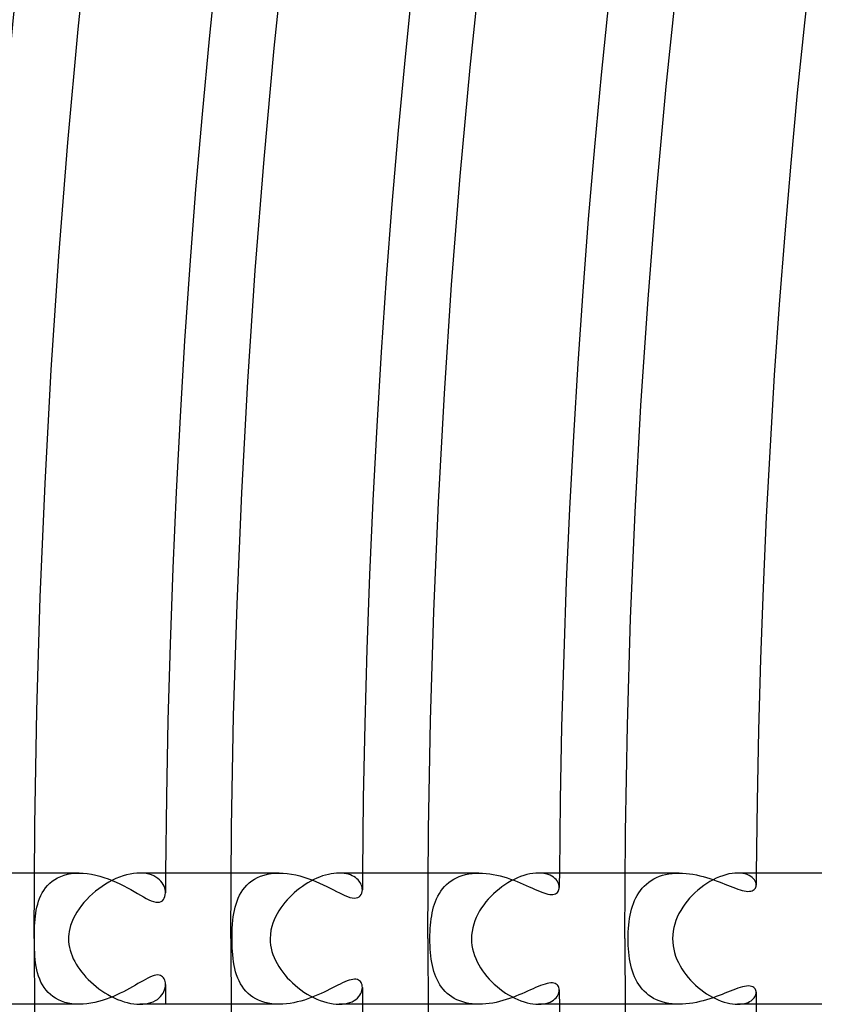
# Model space of a CAD drawing. Header units: millimetres. Extents: x -345 to 345, y -305 to 305.
# Tile 10 of 87: x -286 to -262, y -2 to 28. Entities that reach past the tile are written whole.
import ezdxf

# ---------------------------------------------------------------- set-up
doc = ezdxf.new("R2010")
doc.units = ezdxf.units.MM
doc.layers.add('HIDDEN', color=7, linetype='Continuous')
doc.layers.add('THICK', color=7, linetype='Continuous')

msp = doc.modelspace()

# ---------------------------------------------------------------- linework, layer by layer
at = {"layer": 'HIDDEN'}
for p, q in [((-284.627, 2), (-285.993, 2)), ((-285.449, 1.748), (-285.368, 1.804)), ((-285.368, 1.804), (-285.281, 1.854)), ((-285.281, 1.854), (-285.186, 1.898)), ((-285.186, 1.898), (-285.086, 1.934)), ((-285.086, 1.934), (-284.979, 1.963)), ((-284.979, 1.963), (-284.866, 1.983)), ((-284.866, 1.983), (-284.748, 1.996)), ((-284.748, 1.996), (-284.627, 2)), ((-284.627, 2), (-284.503, 1.996)), ((-284.503, 1.996), (-284.377, 1.984)), ((-284.377, 1.984), (-284.249, 1.965)), ((-284.249, 1.965), (-284.122, 1.939)), ((-284.122, 1.939), (-283.995, 1.906)), ((-283.995, 1.906), (-283.869, 1.868)), ((-283.869, 1.868), (-283.744, 1.824)), ((-283.744, 1.824), (-283.622, 1.776)), ((-282.678, 1.996), (-282.775, 2)), ((-282.587, 1.985), (-282.678, 1.996)), ((-282.501, 1.967), (-282.587, 1.985)), ((-282.423, 1.943), (-282.501, 1.967)), ((-282.351, 1.913), (-282.423, 1.943)), ((-282.286, 1.878), (-282.351, 1.913)), ((-282.229, 1.838), (-282.286, 1.878)), ((-282.177, 1.795), (-282.229, 1.838)), ((-278.535, 2), (-279.993, 2)), ((-279.364, 1.759), (-279.281, 1.814)), ((-279.281, 1.814), (-279.191, 1.862)), ((-279.191, 1.862), (-279.095, 1.903)), ((-279.095, 1.903), (-278.993, 1.938)), ((-278.993, 1.938), (-278.886, 1.965)), ((-278.886, 1.965), (-278.773, 1.984)), ((-278.773, 1.984), (-278.656, 1.996)), ((-278.656, 1.996), (-278.536, 2)), ((-278.536, 2), (-278.411, 1.996)), ((-278.411, 1.996), (-278.284, 1.985)), ((-278.284, 1.985), (-278.156, 1.966)), ((-278.156, 1.966), (-278.028, 1.941)), ((-278.028, 1.941), (-277.901, 1.91)), ((-277.901, 1.91), (-277.776, 1.873)), ((-277.776, 1.873), (-277.653, 1.833)), ((-277.653, 1.833), (-277.531, 1.788)), ((-276.624, 1.997), (-276.702, 2)), ((-276.551, 1.99), (-276.624, 1.997)), ((-276.481, 1.978), (-276.551, 1.99)), ((-276.417, 1.961), (-276.481, 1.978)), ((-276.357, 1.941), (-276.417, 1.961)), ((-276.302, 1.917), (-276.357, 1.941)), ((-276.251, 1.89), (-276.302, 1.917)), ((-276.205, 1.86), (-276.251, 1.89)), ((-276.164, 1.827), (-276.205, 1.86)), ((-276.127, 1.792), (-276.164, 1.827)), ((-272.442, 2), (-273.993, 2)), ((-273.289, 1.761), (-273.212, 1.811)), ((-273.212, 1.811), (-273.129, 1.855)), ((-273.129, 1.855), (-273.042, 1.893)), ((-273.042, 1.893), (-272.951, 1.926)), ((-272.951, 1.926), (-272.856, 1.952)), ((-272.856, 1.952), (-272.756, 1.973)), ((-272.756, 1.973), (-272.654, 1.988)), ((-272.654, 1.988), (-272.549, 1.997)), ((-272.549, 1.997), (-272.442, 2)), ((-272.442, 2), (-272.334, 1.997)), ((-272.334, 1.997), (-272.225, 1.989)), ((-272.225, 1.989), (-272.116, 1.976)), ((-272.116, 1.976), (-272.008, 1.958)), ((-272.008, 1.958), (-271.9, 1.936)), ((-271.9, 1.936), (-271.793, 1.91)), ((-271.793, 1.91), (-271.687, 1.881)), ((-271.687, 1.881), (-271.583, 1.849)), ((-271.583, 1.849), (-271.48, 1.814)), ((-271.48, 1.814), (-271.38, 1.778)), ((-270.548, 1.997), (-270.63, 2)), ((-270.471, 1.988), (-270.548, 1.997)), ((-270.4, 1.974), (-270.471, 1.988)), ((-270.334, 1.955), (-270.4, 1.974)), ((-270.274, 1.931), (-270.334, 1.955)), ((-270.22, 1.903), (-270.274, 1.931)), ((-270.172, 1.872), (-270.22, 1.903)), ((-270.129, 1.838), (-270.172, 1.872)), ((-270.093, 1.801), (-270.129, 1.838)), ((-270.062, 1.763), (-270.093, 1.801)), ((-266.346, 2), (-267.993, 2)), ((-267.195, 1.774), (-267.116, 1.821)), ((-267.116, 1.821), (-267.031, 1.863)), ((-267.031, 1.863), (-266.943, 1.9)), ((-266.943, 1.9), (-266.851, 1.931)), ((-266.851, 1.931), (-266.755, 1.956)), ((-266.755, 1.956), (-266.655, 1.976)), ((-266.655, 1.976), (-266.554, 1.989)), ((-266.554, 1.989), (-266.45, 1.997)), ((-266.45, 1.997), (-266.345, 2)), ((-266.345, 2), (-266.239, 1.997)), ((-266.239, 1.997), (-266.132, 1.99)), ((-266.132, 1.99), (-266.026, 1.978)), ((-266.026, 1.978), (-265.921, 1.962)), ((-265.921, 1.962), (-265.816, 1.942)), ((-265.816, 1.942), (-265.712, 1.918)), ((-265.712, 1.918), (-265.61, 1.892)), ((-265.61, 1.892), (-265.509, 1.864)), ((-265.509, 1.864), (-265.41, 1.833)), ((-265.41, 1.833), (-265.314, 1.8)), ((-265.314, 1.8), (-265.219, 1.767)), ((-264.477, 1.997), (-264.56, 2)), ((-264.4, 1.987), (-264.477, 1.997)), ((-264.329, 1.971), (-264.4, 1.987)), ((-264.266, 1.951), (-264.329, 1.971)), ((-264.208, 1.925), (-264.266, 1.951)), ((-264.157, 1.896), (-264.208, 1.925)), ((-264.114, 1.863), (-264.157, 1.896)), ((-264.077, 1.827), (-264.114, 1.863)), ((-264.047, 1.789), (-264.077, 1.827)), ((-285.705, 1.472), (-285.65, 1.548)), ((-285.65, 1.548), (-285.59, 1.619)), ((-285.59, 1.619), (-285.522, 1.686)), ((-285.522, 1.686), (-285.449, 1.748)), ((-283.622, 1.776), (-283.501, 1.724)), ((-283.501, 1.724), (-283.383, 1.669)), ((-283.383, 1.669), (-283.269, 1.612)), ((-283.269, 1.612), (-283.157, 1.553)), ((-283.157, 1.553), (-283.049, 1.494)), ((-282.133, 1.749), (-282.177, 1.795)), ((-282.095, 1.7), (-282.133, 1.749)), ((-282.064, 1.65), (-282.095, 1.7)), ((-282.039, 1.598), (-282.064, 1.65)), ((-282.02, 1.547), (-282.039, 1.598)), ((-282.007, 1.495), (-282.02, 1.547)), ((-279.635, 1.487), (-279.577, 1.563)), ((-279.577, 1.563), (-279.512, 1.633)), ((-279.512, 1.633), (-279.441, 1.699)), ((-279.441, 1.699), (-279.364, 1.759)), ((-277.531, 1.788), (-277.412, 1.74)), ((-277.412, 1.74), (-277.297, 1.69)), ((-277.297, 1.69), (-277.187, 1.639)), ((-277.187, 1.639), (-277.08, 1.587)), ((-277.08, 1.587), (-276.978, 1.536)), ((-276.978, 1.536), (-276.88, 1.487)), ((-276.096, 1.756), (-276.127, 1.792)), ((-276.069, 1.718), (-276.096, 1.756)), ((-276.046, 1.68), (-276.069, 1.718)), ((-276.028, 1.64), (-276.046, 1.68)), ((-276.013, 1.601), (-276.028, 1.64)), ((-276.004, 1.562), (-276.013, 1.601)), ((-275.998, 1.523), (-276.004, 1.562)), ((-275.996, 1.485), (-275.998, 1.523)), ((-273.601, 1.449), (-273.549, 1.52)), ((-273.549, 1.52), (-273.491, 1.586)), ((-273.491, 1.586), (-273.429, 1.649)), ((-273.429, 1.649), (-273.361, 1.708)), ((-273.361, 1.708), (-273.289, 1.761)), ((-271.38, 1.778), (-271.282, 1.739)), ((-271.282, 1.739), (-271.186, 1.7)), ((-271.186, 1.7), (-271.093, 1.661)), ((-271.093, 1.661), (-271.003, 1.621)), ((-271.003, 1.621), (-270.916, 1.582)), ((-270.916, 1.582), (-270.833, 1.545)), ((-270.833, 1.545), (-270.752, 1.509)), ((-270.752, 1.509), (-270.675, 1.475)), ((-270.038, 1.723), (-270.062, 1.763)), ((-270.019, 1.683), (-270.038, 1.723)), ((-270.006, 1.643), (-270.019, 1.683)), ((-269.998, 1.603), (-270.006, 1.643)), ((-270.005, 1.497), (-269.998, 1.53)), ((-269.995, 1.564), (-269.998, 1.603)), ((-269.998, 1.53), (-269.995, 1.564)), ((-267.523, 1.469), (-267.467, 1.538)), ((-267.467, 1.538), (-267.406, 1.604)), ((-267.406, 1.604), (-267.341, 1.665)), ((-267.341, 1.665), (-267.27, 1.722)), ((-267.27, 1.722), (-267.195, 1.774)), ((-265.219, 1.767), (-265.127, 1.733)), ((-265.127, 1.733), (-265.038, 1.698)), ((-265.038, 1.698), (-264.951, 1.664)), ((-264.951, 1.664), (-264.866, 1.63)), ((-264.866, 1.63), (-264.784, 1.598)), ((-264.784, 1.598), (-264.705, 1.567)), ((-264.705, 1.567), (-264.629, 1.538)), ((-264.629, 1.538), (-264.556, 1.512)), ((-264.556, 1.512), (-264.486, 1.489)), ((-264.058, 1.494), (-264.035, 1.517)), ((-264.024, 1.751), (-264.047, 1.789)), ((-264.035, 1.517), (-264.018, 1.543)), ((-264.008, 1.711), (-264.024, 1.751)), ((-264.018, 1.543), (-264.005, 1.572)), ((-263.998, 1.672), (-264.008, 1.711)), ((-264.005, 1.572), (-263.998, 1.602)), ((-263.995, 1.634), (-263.998, 1.672)), ((-263.998, 1.602), (-263.995, 1.634)), ((-285.863, 1.139), (-285.832, 1.226)), ((-285.832, 1.226), (-285.795, 1.311)), ((-285.795, 1.311), (-285.753, 1.393)), ((-285.753, 1.393), (-285.705, 1.472)), ((-283.049, 1.494), (-282.946, 1.435)), ((-282.946, 1.435), (-282.848, 1.378)), ((-282.848, 1.378), (-282.754, 1.324)), ((-282.754, 1.324), (-282.666, 1.273)), ((-282.666, 1.273), (-282.583, 1.228)), ((-282.583, 1.228), (-282.504, 1.188)), ((-282.057, 1.191), (-282.031, 1.234)), ((-282.031, 1.234), (-282.012, 1.282)), ((-282.012, 1.282), (-282.001, 1.337)), ((-281.999, 1.444), (-282.007, 1.495)), ((-282.001, 1.337), (-281.997, 1.395)), ((-281.997, 1.395), (-281.999, 1.444)), ((-279.814, 1.147), (-279.777, 1.237)), ((-279.777, 1.237), (-279.735, 1.324)), ((-279.735, 1.324), (-279.688, 1.408)), ((-279.688, 1.408), (-279.635, 1.487)), ((-276.88, 1.487), (-276.787, 1.439)), ((-276.787, 1.439), (-276.697, 1.394)), ((-276.697, 1.394), (-276.61, 1.352)), ((-276.61, 1.352), (-276.527, 1.315)), ((-276.527, 1.315), (-276.448, 1.283)), ((-276.448, 1.283), (-276.373, 1.259)), ((-276.373, 1.259), (-276.304, 1.243)), ((-276.304, 1.243), (-276.241, 1.236)), ((-276.241, 1.236), (-276.184, 1.239)), ((-276.184, 1.239), (-276.135, 1.252)), ((-276.135, 1.252), (-276.093, 1.274)), ((-276.093, 1.274), (-276.059, 1.305)), ((-276.059, 1.305), (-276.032, 1.342)), ((-276.032, 1.342), (-276.012, 1.385)), ((-276.012, 1.385), (-276, 1.433)), ((-276, 1.433), (-275.996, 1.485)), ((-273.766, 1.136), (-273.732, 1.218)), ((-273.732, 1.218), (-273.693, 1.298)), ((-273.693, 1.298), (-273.65, 1.375)), ((-273.65, 1.375), (-273.601, 1.449)), ((-270.675, 1.475), (-270.602, 1.444)), ((-270.602, 1.444), (-270.532, 1.417)), ((-270.532, 1.417), (-270.465, 1.393)), ((-270.465, 1.393), (-270.402, 1.374)), ((-270.402, 1.374), (-270.343, 1.359)), ((-270.343, 1.359), (-270.287, 1.35)), ((-270.287, 1.35), (-270.236, 1.346)), ((-270.236, 1.346), (-270.189, 1.348)), ((-270.189, 1.348), (-270.147, 1.356)), ((-270.147, 1.356), (-270.111, 1.37)), ((-270.111, 1.37), (-270.079, 1.388)), ((-270.079, 1.388), (-270.053, 1.411)), ((-270.053, 1.411), (-270.032, 1.437)), ((-270.032, 1.437), (-270.016, 1.466)), ((-270.016, 1.466), (-270.005, 1.497)), ((-267.703, 1.158), (-267.664, 1.24)), ((-267.664, 1.24), (-267.622, 1.319)), ((-267.622, 1.319), (-267.575, 1.396)), ((-267.575, 1.396), (-267.523, 1.469)), ((-264.486, 1.489), (-264.421, 1.471)), ((-264.421, 1.471), (-264.359, 1.456)), ((-264.359, 1.456), (-264.302, 1.447)), ((-264.302, 1.447), (-264.249, 1.442)), ((-264.249, 1.442), (-264.2, 1.443)), ((-264.2, 1.443), (-264.157, 1.449)), ((-264.157, 1.449), (-264.119, 1.459)), ((-264.119, 1.459), (-264.086, 1.475)), ((-264.086, 1.475), (-264.058, 1.494)), ((-285.932, 0.869), (-285.913, 0.961)), ((-285.913, 0.961), (-285.89, 1.051)), ((-285.89, 1.051), (-285.863, 1.139)), ((-282.504, 1.188), (-282.43, 1.155)), ((-282.43, 1.155), (-282.359, 1.129)), ((-282.359, 1.129), (-282.292, 1.112)), ((-282.292, 1.112), (-282.232, 1.107)), ((-282.232, 1.107), (-282.177, 1.112)), ((-282.177, 1.112), (-282.129, 1.129)), ((-282.129, 1.129), (-282.089, 1.156)), ((-282.089, 1.156), (-282.057, 1.191)), ((-279.895, 0.861), (-279.872, 0.958)), ((-279.872, 0.958), (-279.845, 1.054)), ((-279.845, 1.054), (-279.814, 1.147)), ((-273.847, 0.877), (-273.824, 0.965)), ((-273.824, 0.965), (-273.797, 1.052)), ((-273.797, 1.052), (-273.766, 1.136)), ((-267.793, 0.896), (-267.767, 0.986)), ((-267.767, 0.986), (-267.737, 1.073)), ((-267.737, 1.073), (-267.703, 1.158)), ((-285.969, 0.584), (-285.959, 0.681)), ((-285.959, 0.681), (-285.947, 0.776)), ((-285.947, 0.776), (-285.932, 0.869)), ((-279.941, 0.559), (-279.929, 0.661)), ((-279.929, 0.661), (-279.914, 0.762)), ((-279.914, 0.762), (-279.895, 0.861)), ((-273.911, 0.505), (-273.899, 0.602)), ((-273.899, 0.602), (-273.884, 0.696)), ((-273.884, 0.696), (-273.867, 0.787)), ((-273.867, 0.787), (-273.847, 0.877)), ((-267.868, 0.517), (-267.853, 0.616)), ((-267.853, 0.616), (-267.837, 0.712)), ((-267.837, 0.712), (-267.817, 0.805)), ((-267.817, 0.805), (-267.793, 0.896)), ((-285.986, 0.298), (-285.982, 0.389)), ((-285.982, 0.389), (-285.977, 0.487)), ((-285.977, 0.487), (-285.969, 0.584)), ((-279.966, 0.164), (-279.96, 0.312)), ((-279.96, 0.312), (-279.952, 0.444)), ((-279.952, 0.444), (-279.941, 0.559)), ((-273.933, 0.204), (-273.928, 0.306)), ((-273.928, 0.306), (-273.92, 0.407)), ((-273.92, 0.407), (-273.911, 0.505)), ((-267.894, 0.209), (-267.888, 0.314)), ((-267.888, 0.314), (-267.879, 0.417)), ((-267.879, 0.417), (-267.868, 0.517)), ((-285.99, 0.065), (-285.989, 0.136)), ((-285.99, 0), (-285.99, 0.065)), ((-285.989, 0.136), (-285.988, 0.214)), ((-285.988, 0.214), (-285.986, 0.298)), ((-279.968, 0), (-279.966, 0.164)), ((-273.937, 0), (-273.936, 0.102)), ((-273.936, -0.106), (-273.937, 0)), ((-273.936, 0.102), (-273.933, 0.204)), ((-267.899, 0), (-267.898, 0.105)), ((-267.898, -0.104), (-267.899, 0)), ((-267.898, 0.105), (-267.894, 0.209)), ((-285.99, -0.069), (-285.99, 0)), ((-285.989, -0.146), (-285.99, -0.069)), ((-285.988, -0.231), (-285.989, -0.146)), ((-285.985, -0.323), (-285.988, -0.231)), ((-279.967, -0.088), (-279.968, 0)), ((-279.966, -0.181), (-279.967, -0.088)), ((-279.962, -0.281), (-279.966, -0.181)), ((-279.956, -0.386), (-279.962, -0.281)), ((-273.932, -0.212), (-273.936, -0.106)), ((-273.927, -0.317), (-273.932, -0.212)), ((-267.894, -0.208), (-267.898, -0.104)), ((-267.888, -0.312), (-267.894, -0.208)), ((-285.98, -0.423), (-285.985, -0.323)), ((-285.974, -0.53), (-285.98, -0.423)), ((-285.964, -0.636), (-285.974, -0.53)), ((-279.948, -0.496), (-279.956, -0.386)), ((-279.936, -0.604), (-279.948, -0.496)), ((-273.919, -0.422), (-273.927, -0.317)), ((-273.909, -0.524), (-273.919, -0.422)), ((-273.896, -0.624), (-273.909, -0.524)), ((-267.879, -0.416), (-267.888, -0.312)), ((-267.868, -0.517), (-267.879, -0.416)), ((-267.853, -0.617), (-267.868, -0.517)), ((-285.952, -0.741), (-285.964, -0.636)), ((-285.936, -0.844), (-285.952, -0.741)), ((-285.916, -0.945), (-285.936, -0.844)), ((-279.922, -0.71), (-279.936, -0.604)), ((-279.904, -0.813), (-279.922, -0.71)), ((-279.883, -0.914), (-279.904, -0.813)), ((-273.88, -0.722), (-273.896, -0.624)), ((-273.861, -0.816), (-273.88, -0.722)), ((-273.839, -0.908), (-273.861, -0.816)), ((-267.836, -0.714), (-267.853, -0.617)), ((-267.816, -0.809), (-267.836, -0.714)), ((-267.792, -0.901), (-267.816, -0.809)), ((-285.892, -1.044), (-285.916, -0.945)), ((-285.863, -1.141), (-285.892, -1.044)), ((-285.828, -1.234), (-285.863, -1.141)), ((-282.468, -1.171), (-282.535, -1.203)), ((-282.404, -1.144), (-282.468, -1.171)), ((-282.344, -1.124), (-282.404, -1.144)), ((-282.288, -1.112), (-282.344, -1.124)), ((-282.236, -1.107), (-282.288, -1.112)), ((-282.19, -1.11), (-282.236, -1.107)), ((-282.149, -1.121), (-282.19, -1.11)), ((-282.112, -1.139), (-282.149, -1.121)), ((-282.082, -1.163), (-282.112, -1.139)), ((-282.056, -1.192), (-282.082, -1.163)), ((-282.035, -1.225), (-282.056, -1.192)), ((-279.857, -1.012), (-279.883, -0.914)), ((-279.828, -1.107), (-279.857, -1.012)), ((-279.793, -1.199), (-279.828, -1.107)), ((-279.754, -1.287), (-279.793, -1.199)), ((-273.814, -0.998), (-273.839, -0.908)), ((-273.786, -1.084), (-273.814, -0.998)), ((-273.753, -1.168), (-273.786, -1.084)), ((-273.717, -1.249), (-273.753, -1.168)), ((-267.765, -0.991), (-267.792, -0.901)), ((-267.735, -1.078), (-267.765, -0.991)), ((-267.7, -1.162), (-267.735, -1.078)), ((-267.662, -1.244), (-267.7, -1.162)), ((-285.789, -1.324), (-285.828, -1.234)), ((-285.743, -1.409), (-285.789, -1.324)), ((-285.692, -1.49), (-285.743, -1.409)), ((-285.635, -1.567), (-285.692, -1.49)), ((-282.999, -1.465), (-283.087, -1.515)), ((-282.914, -1.417), (-282.999, -1.465)), ((-282.833, -1.37), (-282.914, -1.417)), ((-282.754, -1.324), (-282.833, -1.37)), ((-282.678, -1.28), (-282.754, -1.324)), ((-282.605, -1.24), (-282.678, -1.28)), ((-282.535, -1.203), (-282.605, -1.24)), ((-282.019, -1.263), (-282.035, -1.225)), ((-282.007, -1.304), (-282.019, -1.263)), ((-282.008, -1.501), (-281.999, -1.447)), ((-281.999, -1.348), (-282.007, -1.304)), ((-281.997, -1.395), (-281.999, -1.348)), ((-281.999, -1.447), (-281.997, -1.395)), ((-279.709, -1.372), (-279.754, -1.287)), ((-279.66, -1.452), (-279.709, -1.372)), ((-279.605, -1.528), (-279.66, -1.452)), ((-276.826, -1.459), (-276.906, -1.5)), ((-276.748, -1.42), (-276.826, -1.459)), ((-276.673, -1.382), (-276.748, -1.42)), ((-276.6, -1.348), (-276.673, -1.382)), ((-276.531, -1.316), (-276.6, -1.348)), ((-276.464, -1.289), (-276.531, -1.316)), ((-276.401, -1.267), (-276.464, -1.289)), ((-276.342, -1.25), (-276.401, -1.267)), ((-276.287, -1.24), (-276.342, -1.25)), ((-276.236, -1.236), (-276.287, -1.24)), ((-276.19, -1.238), (-276.236, -1.236)), ((-276.149, -1.247), (-276.19, -1.238)), ((-276.113, -1.262), (-276.149, -1.247)), ((-276.082, -1.283), (-276.113, -1.262)), ((-276.056, -1.308), (-276.082, -1.283)), ((-276.034, -1.337), (-276.056, -1.308)), ((-276.018, -1.37), (-276.034, -1.337)), ((-276.006, -1.406), (-276.018, -1.37)), ((-275.999, -1.445), (-276.006, -1.406)), ((-275.996, -1.485), (-275.999, -1.445)), ((-275.999, -1.531), (-275.996, -1.485)), ((-273.677, -1.327), (-273.717, -1.249)), ((-273.632, -1.402), (-273.677, -1.327)), ((-273.584, -1.474), (-273.632, -1.402)), ((-273.53, -1.542), (-273.584, -1.474)), ((-270.715, -1.492), (-270.794, -1.527)), ((-270.639, -1.459), (-270.715, -1.492)), ((-270.566, -1.43), (-270.639, -1.459)), ((-270.496, -1.404), (-270.566, -1.43)), ((-270.43, -1.382), (-270.496, -1.404)), ((-270.368, -1.365), (-270.43, -1.382)), ((-270.309, -1.353), (-270.368, -1.365)), ((-270.255, -1.347), (-270.309, -1.353)), ((-270.206, -1.347), (-270.255, -1.347)), ((-270.161, -1.353), (-270.206, -1.347)), ((-270.122, -1.365), (-270.161, -1.353)), ((-270.088, -1.382), (-270.122, -1.365)), ((-270.06, -1.404), (-270.088, -1.382)), ((-270.036, -1.43), (-270.06, -1.404)), ((-270.019, -1.46), (-270.036, -1.43)), ((-270.006, -1.493), (-270.019, -1.46)), ((-269.998, -1.527), (-270.006, -1.493)), ((-267.62, -1.323), (-267.662, -1.244)), ((-267.573, -1.398), (-267.62, -1.323)), ((-267.522, -1.47), (-267.573, -1.398)), ((-267.467, -1.539), (-267.522, -1.47)), ((-264.481, -1.488), (-264.553, -1.511)), ((-264.412, -1.469), (-264.481, -1.488)), ((-264.348, -1.454), (-264.412, -1.469)), ((-264.288, -1.445), (-264.348, -1.454)), ((-264.233, -1.442), (-264.288, -1.445)), ((-264.183, -1.444), (-264.233, -1.442)), ((-264.139, -1.453), (-264.183, -1.444)), ((-264.102, -1.466), (-264.139, -1.453)), ((-264.071, -1.484), (-264.102, -1.466)), ((-264.046, -1.504), (-264.071, -1.484)), ((-285.572, -1.638), (-285.635, -1.567)), ((-285.503, -1.704), (-285.572, -1.638)), ((-285.427, -1.764), (-285.503, -1.704)), ((-285.346, -1.818), (-285.427, -1.764)), ((-283.584, -1.76), (-283.694, -1.805)), ((-283.478, -1.714), (-283.584, -1.76)), ((-283.375, -1.665), (-283.478, -1.714)), ((-283.275, -1.615), (-283.375, -1.665)), ((-283.179, -1.565), (-283.275, -1.615)), ((-283.087, -1.515), (-283.179, -1.565)), ((-282.19, -1.807), (-282.144, -1.762)), ((-282.144, -1.762), (-282.104, -1.713)), ((-282.104, -1.713), (-282.071, -1.662)), ((-282.071, -1.662), (-282.044, -1.61)), ((-282.044, -1.61), (-282.023, -1.556)), ((-282.023, -1.556), (-282.008, -1.501)), ((-279.545, -1.599), (-279.605, -1.528)), ((-279.479, -1.666), (-279.545, -1.599)), ((-279.407, -1.727), (-279.479, -1.666)), ((-279.33, -1.783), (-279.407, -1.727)), ((-279.247, -1.833), (-279.33, -1.783)), ((-277.551, -1.795), (-277.655, -1.833)), ((-277.45, -1.755), (-277.551, -1.795)), ((-277.352, -1.714), (-277.45, -1.755)), ((-277.256, -1.671), (-277.352, -1.714)), ((-277.164, -1.628), (-277.256, -1.671)), ((-277.075, -1.585), (-277.164, -1.628)), ((-276.989, -1.542), (-277.075, -1.585)), ((-276.906, -1.5), (-276.989, -1.542)), ((-276.146, -1.811), (-276.105, -1.767)), ((-276.105, -1.767), (-276.071, -1.722)), ((-276.071, -1.722), (-276.043, -1.675)), ((-276.043, -1.675), (-276.022, -1.627)), ((-276.022, -1.627), (-276.007, -1.579)), ((-276.007, -1.579), (-275.999, -1.531)), ((-273.473, -1.606), (-273.53, -1.542)), ((-273.411, -1.666), (-273.473, -1.606)), ((-273.344, -1.722), (-273.411, -1.666)), ((-273.272, -1.773), (-273.344, -1.722)), ((-273.196, -1.82), (-273.272, -1.773)), ((-271.414, -1.79), (-271.512, -1.825)), ((-271.319, -1.754), (-271.414, -1.79)), ((-271.225, -1.716), (-271.319, -1.754)), ((-271.134, -1.678), (-271.225, -1.716)), ((-271.045, -1.64), (-271.134, -1.678)), ((-270.959, -1.602), (-271.045, -1.64)), ((-270.875, -1.564), (-270.959, -1.602)), ((-270.794, -1.527), (-270.875, -1.564)), ((-270.094, -1.802), (-270.063, -1.763)), ((-270.063, -1.763), (-270.038, -1.724)), ((-270.038, -1.724), (-270.019, -1.683)), ((-270.019, -1.683), (-270.006, -1.643)), ((-270.006, -1.643), (-269.998, -1.603)), ((-269.995, -1.564), (-269.998, -1.527)), ((-269.998, -1.603), (-269.995, -1.564)), ((-267.407, -1.603), (-267.467, -1.539)), ((-267.342, -1.664), (-267.407, -1.603)), ((-267.273, -1.72), (-267.342, -1.664)), ((-267.199, -1.772), (-267.273, -1.72)), ((-267.12, -1.819), (-267.199, -1.772)), ((-265.311, -1.799), (-265.408, -1.832)), ((-265.216, -1.766), (-265.311, -1.799)), ((-265.124, -1.732), (-265.216, -1.766)), ((-265.035, -1.697), (-265.124, -1.732)), ((-264.948, -1.663), (-265.035, -1.697)), ((-264.865, -1.63), (-264.948, -1.663)), ((-264.784, -1.598), (-264.865, -1.63)), ((-264.704, -1.567), (-264.784, -1.598)), ((-264.627, -1.537), (-264.704, -1.567)), ((-264.553, -1.511), (-264.627, -1.537)), ((-264.056, -1.802), (-264.033, -1.768)), ((-264.027, -1.528), (-264.046, -1.504)), ((-264.033, -1.768), (-264.016, -1.735)), ((-264.013, -1.552), (-264.027, -1.528)), ((-264.016, -1.735), (-264.004, -1.701)), ((-264.003, -1.578), (-264.013, -1.552)), ((-264.004, -1.701), (-263.997, -1.667)), ((-263.997, -1.605), (-264.003, -1.578)), ((-263.995, -1.634), (-263.997, -1.605)), ((-263.997, -1.667), (-263.995, -1.634)), ((-284.627, -2), (-285.993, -2)), ((-285.258, -1.866), (-285.346, -1.818)), ((-285.164, -1.907), (-285.258, -1.866)), ((-285.065, -1.94), (-285.164, -1.907)), ((-284.961, -1.967), (-285.065, -1.94)), ((-284.852, -1.985), (-284.961, -1.967)), ((-284.74, -1.996), (-284.852, -1.985)), ((-284.625, -2), (-284.74, -1.996)), ((-284.508, -1.996), (-284.625, -2)), ((-284.39, -1.986), (-284.508, -1.996)), ((-284.271, -1.969), (-284.39, -1.986)), ((-284.153, -1.945), (-284.271, -1.969)), ((-284.036, -1.917), (-284.153, -1.945)), ((-283.92, -1.884), (-284.036, -1.917)), ((-283.806, -1.846), (-283.92, -1.884)), ((-283.694, -1.805), (-283.806, -1.846)), ((-282.777, -2), (-282.685, -1.997)), ((-282.685, -1.997), (-282.597, -1.987)), ((-282.597, -1.987), (-282.514, -1.97)), ((-282.514, -1.97), (-282.437, -1.948)), ((-282.437, -1.948), (-282.367, -1.92)), ((-282.367, -1.92), (-282.302, -1.887)), ((-282.302, -1.887), (-282.243, -1.849)), ((-282.243, -1.849), (-282.19, -1.807)), ((-278.535, -2), (-279.993, -2)), ((-279.158, -1.877), (-279.247, -1.833)), ((-279.064, -1.915), (-279.158, -1.877)), ((-278.966, -1.946), (-279.064, -1.915)), ((-278.863, -1.97), (-278.966, -1.946)), ((-278.756, -1.987), (-278.863, -1.97)), ((-278.646, -1.997), (-278.756, -1.987)), ((-278.534, -2), (-278.646, -1.997)), ((-278.424, -1.997), (-278.534, -2)), ((-278.312, -1.988), (-278.424, -1.997)), ((-278.2, -1.973), (-278.312, -1.988)), ((-278.089, -1.954), (-278.2, -1.973)), ((-277.979, -1.929), (-278.089, -1.954)), ((-277.869, -1.901), (-277.979, -1.929)), ((-277.762, -1.869), (-277.869, -1.901)), ((-277.655, -1.833), (-277.762, -1.869)), ((-276.702, -2), (-276.612, -1.997)), ((-276.612, -1.997), (-276.527, -1.986)), ((-276.527, -1.986), (-276.448, -1.97)), ((-276.448, -1.97), (-276.375, -1.948)), ((-276.375, -1.948), (-276.308, -1.92)), ((-276.308, -1.92), (-276.247, -1.888)), ((-276.247, -1.888), (-276.193, -1.851)), ((-276.193, -1.851), (-276.146, -1.811)), ((-272.442, -2), (-273.993, -2)), ((-273.114, -1.862), (-273.196, -1.82)), ((-273.029, -1.898), (-273.114, -1.862)), ((-272.939, -1.929), (-273.029, -1.898)), ((-272.846, -1.955), (-272.939, -1.929)), ((-272.749, -1.975), (-272.846, -1.955)), ((-272.648, -1.989), (-272.749, -1.975)), ((-272.546, -1.997), (-272.648, -1.989)), ((-272.442, -2), (-272.546, -1.997)), ((-272.338, -1.997), (-272.442, -2)), ((-272.232, -1.99), (-272.338, -1.997)), ((-272.127, -1.977), (-272.232, -1.99)), ((-272.023, -1.961), (-272.127, -1.977)), ((-271.918, -1.94), (-272.023, -1.961)), ((-271.815, -1.916), (-271.918, -1.94)), ((-271.712, -1.888), (-271.815, -1.916)), ((-271.611, -1.858), (-271.712, -1.888)), ((-271.512, -1.825), (-271.611, -1.858)), ((-270.63, -2), (-270.548, -1.997)), ((-270.548, -1.997), (-270.472, -1.988)), ((-270.472, -1.988), (-270.4, -1.974)), ((-270.4, -1.974), (-270.335, -1.955)), ((-270.335, -1.955), (-270.275, -1.931)), ((-270.275, -1.931), (-270.221, -1.904)), ((-270.221, -1.904), (-270.173, -1.873)), ((-270.173, -1.873), (-270.13, -1.838)), ((-270.13, -1.838), (-270.094, -1.802)), ((-266.346, -2), (-267.993, -2)), ((-267.036, -1.861), (-267.12, -1.819)), ((-266.948, -1.898), (-267.036, -1.861)), ((-266.856, -1.929), (-266.948, -1.898)), ((-266.76, -1.955), (-266.856, -1.929)), ((-266.66, -1.975), (-266.76, -1.955)), ((-266.557, -1.989), (-266.66, -1.975)), ((-266.453, -1.997), (-266.557, -1.989)), ((-266.346, -2), (-266.453, -1.997)), ((-266.24, -1.997), (-266.346, -2)), ((-266.134, -1.99), (-266.24, -1.997)), ((-266.027, -1.978), (-266.134, -1.99)), ((-265.922, -1.962), (-266.027, -1.978)), ((-265.816, -1.942), (-265.922, -1.962)), ((-265.712, -1.918), (-265.816, -1.942)), ((-265.609, -1.892), (-265.712, -1.918)), ((-265.507, -1.863), (-265.609, -1.892)), ((-265.408, -1.832), (-265.507, -1.863)), ((-264.559, -2), (-264.487, -1.997)), ((-264.487, -1.997), (-264.419, -1.99)), ((-264.419, -1.99), (-264.355, -1.978)), ((-264.355, -1.978), (-264.297, -1.962)), ((-264.297, -1.962), (-264.244, -1.942)), ((-264.244, -1.942), (-264.196, -1.919)), ((-264.196, -1.919), (-264.153, -1.893)), ((-264.153, -1.893), (-264.116, -1.864)), ((-264.116, -1.864), (-264.083, -1.834)), ((-264.083, -1.834), (-264.056, -1.802))]:
    msp.add_line(p, q, dxfattribs=at)
for radius, start, end in [(282, 179.59362, 179.71663), (276, 179.5848, 179.69177), (270, 179.57557, 179.66816), (264, 179.56595, 179.64542), (282, 180.28337, 180.40638), (276, 180.30823, 180.4152), (270, 180.33184, 180.42443), (264, 180.35458, 180.43405)]:
    msp.add_arc((0, 0), radius, start, end, dxfattribs=at)
at = {"layer": 'THICK'}
for p, q in [((-284.655, 27.709), (-284.297, 31.16)), ((-278.683, 27.128), (-278.333, 30.506)), ((-272.711, 26.547), (-272.369, 29.852)), ((-266.739, 25.965), (-266.405, 29.199)), ((-284.97, 24.254), (-284.655, 27.709)), ((-278.991, 23.746), (-278.683, 27.128)), ((-273.013, 23.237), (-272.711, 26.547)), ((-267.035, 22.728), (-266.739, 25.965)), ((-285.243, 20.796), (-284.97, 24.254)), ((-279.259, 20.36), (-278.991, 23.746)), ((-273.275, 19.924), (-273.013, 23.237)), ((-267.291, 19.487), (-267.035, 22.728)), ((-285.474, 17.335), (-285.243, 20.796)), ((-279.485, 16.971), (-279.259, 20.36)), ((-273.496, 16.608), (-273.275, 19.924)), ((-267.507, 16.244), (-267.291, 19.487)), ((-285.663, 13.871), (-285.474, 17.335)), ((-279.671, 13.58), (-279.485, 16.971)), ((-273.678, 13.289), (-273.496, 16.608)), ((-267.685, 12.998), (-267.507, 16.244)), ((-285.811, 10.405), (-285.663, 13.871)), ((-279.815, 10.187), (-279.671, 13.58)), ((-273.819, 9.968), (-273.678, 13.289)), ((-267.823, 9.75), (-267.685, 12.998)), ((-285.916, 6.938), (-285.811, 10.405)), ((-279.918, 6.792), (-279.815, 10.187)), ((-273.919, 6.646), (-273.819, 9.968)), ((-267.921, 6.501), (-267.823, 9.75)), ((-285.979, 3.469), (-285.916, 6.938)), ((-279.979, 3.396), (-279.918, 6.792)), ((-273.98, 3.323), (-273.919, 6.646)), ((-267.98, 3.251), (-267.921, 6.501)), ((-286, 0), (-285.979, 3.469)), ((-280, 0), (-279.979, 3.396)), ((-274, 0), (-273.98, 3.323)), ((-268, 0), (-267.98, 3.251)), ((-285.993, 2), (-288.853, 2)), ((-283.504, 1.83), (-283.612, 1.779)), ((-283.396, 1.874), (-283.504, 1.83)), ((-283.288, 1.913), (-283.396, 1.874)), ((-283.18, 1.944), (-283.288, 1.913)), ((-283.075, 1.969), (-283.18, 1.944)), ((-282.972, 1.986), (-283.075, 1.969)), ((-282.871, 1.997), (-282.972, 1.986)), ((-282.775, 2), (-282.871, 1.997)), ((-279.993, 2), (-282.777, 2)), ((-277.387, 1.841), (-277.476, 1.799)), ((-277.297, 1.878), (-277.387, 1.841)), ((-277.207, 1.91), (-277.297, 1.878)), ((-277.118, 1.938), (-277.207, 1.91)), ((-277.031, 1.96), (-277.118, 1.938)), ((-276.945, 1.978), (-277.031, 1.96)), ((-276.861, 1.99), (-276.945, 1.978)), ((-276.78, 1.998), (-276.861, 1.99)), ((-276.702, 2), (-276.78, 1.998)), ((-273.993, 2), (-276.702, 2)), ((-271.368, 1.807), (-271.463, 1.758)), ((-271.272, 1.852), (-271.368, 1.807)), ((-271.175, 1.891), (-271.272, 1.852)), ((-271.079, 1.924), (-271.175, 1.891)), ((-270.984, 1.952), (-271.079, 1.924)), ((-270.891, 1.973), (-270.984, 1.952)), ((-270.801, 1.988), (-270.891, 1.973)), ((-270.713, 1.997), (-270.801, 1.988)), ((-270.63, 2), (-270.713, 1.997)), ((-267.993, 2), (-270.63, 2)), ((-265.21, 1.841), (-265.308, 1.793)), ((-265.112, 1.883), (-265.21, 1.841)), ((-265.014, 1.919), (-265.112, 1.883)), ((-264.918, 1.948), (-265.014, 1.919)), ((-264.824, 1.971), (-264.918, 1.948)), ((-264.732, 1.987), (-264.824, 1.971)), ((-264.644, 1.997), (-264.732, 1.987)), ((-264.56, 2), (-264.644, 1.997)), ((-261.992, 2), (-264.56, 2)), ((-284.027, 1.522), (-284.125, 1.446)), ((-283.926, 1.594), (-284.027, 1.522)), ((-283.823, 1.661), (-283.926, 1.594)), ((-283.718, 1.723), (-283.823, 1.661)), ((-283.612, 1.779), (-283.718, 1.723)), ((-277.908, 1.532), (-277.99, 1.468)), ((-277.824, 1.593), (-277.908, 1.532)), ((-277.739, 1.65), (-277.824, 1.593)), ((-277.653, 1.704), (-277.739, 1.65)), ((-277.565, 1.754), (-277.653, 1.704)), ((-277.476, 1.799), (-277.565, 1.754)), ((-271.831, 1.512), (-271.918, 1.44)), ((-271.742, 1.58), (-271.831, 1.512)), ((-271.651, 1.644), (-271.742, 1.58)), ((-271.558, 1.703), (-271.651, 1.644)), ((-271.463, 1.758), (-271.558, 1.703)), ((-265.686, 1.548), (-265.775, 1.475)), ((-265.594, 1.616), (-265.686, 1.548)), ((-265.5, 1.68), (-265.594, 1.616)), ((-265.405, 1.739), (-265.5, 1.68)), ((-265.308, 1.793), (-265.405, 1.739)), ((-284.31, 1.28), (-284.397, 1.192)), ((-284.219, 1.365), (-284.31, 1.28)), ((-284.125, 1.446), (-284.219, 1.365)), ((-278.22, 1.256), (-278.291, 1.18)), ((-278.146, 1.33), (-278.22, 1.256)), ((-278.069, 1.4), (-278.146, 1.33)), ((-277.99, 1.468), (-278.069, 1.4)), ((-272.158, 1.203), (-272.23, 1.118)), ((-272.081, 1.285), (-272.158, 1.203)), ((-272.001, 1.364), (-272.081, 1.285)), ((-271.918, 1.44), (-272.001, 1.364)), ((-266.023, 1.232), (-266.097, 1.144)), ((-265.944, 1.317), (-266.023, 1.232)), ((-265.861, 1.398), (-265.944, 1.317)), ((-265.775, 1.475), (-265.861, 1.398)), ((-284.628, 0.91), (-284.694, 0.811)), ((-284.557, 1.006), (-284.628, 0.91)), ((-284.48, 1.1), (-284.557, 1.006)), ((-284.397, 1.192), (-284.48, 1.1)), ((-278.484, 0.937), (-278.541, 0.85)), ((-278.423, 1.02), (-278.484, 0.937)), ((-278.359, 1.102), (-278.423, 1.02)), ((-278.291, 1.18), (-278.359, 1.102)), ((-272.363, 0.938), (-272.423, 0.843)), ((-272.299, 1.029), (-272.363, 0.938)), ((-272.23, 1.118), (-272.299, 1.029)), ((-266.233, 0.959), (-266.294, 0.862)), ((-266.168, 1.053), (-266.233, 0.959)), ((-266.097, 1.144), (-266.168, 1.053)), ((-284.804, 0.609), (-284.849, 0.506)), ((-284.752, 0.711), (-284.804, 0.609)), ((-284.694, 0.811), (-284.752, 0.711)), ((-278.642, 0.668), (-278.685, 0.574)), ((-278.594, 0.76), (-278.642, 0.668)), ((-278.541, 0.85), (-278.594, 0.76)), ((-272.526, 0.646), (-272.568, 0.543)), ((-272.477, 0.746), (-272.526, 0.646)), ((-272.423, 0.843), (-272.477, 0.746)), ((-266.398, 0.659), (-266.441, 0.554)), ((-266.349, 0.762), (-266.398, 0.659)), ((-266.294, 0.862), (-266.349, 0.762)), ((-284.912, 0.308), (-284.93, 0.22)), ((-284.885, 0.403), (-284.912, 0.308)), ((-284.849, 0.506), (-284.885, 0.403)), ((-278.756, 0.37), (-278.782, 0.255)), ((-278.723, 0.476), (-278.756, 0.37)), ((-278.685, 0.574), (-278.723, 0.476)), ((-272.633, 0.331), (-272.654, 0.222)), ((-272.604, 0.438), (-272.633, 0.331)), ((-272.568, 0.543), (-272.604, 0.438)), ((-266.506, 0.337), (-266.526, 0.226)), ((-266.477, 0.446), (-266.506, 0.337)), ((-266.441, 0.554), (-266.477, 0.446)), ((-284.948, 0.066), (-284.949, 0)), ((-284.942, 0.139), (-284.948, 0.066)), ((-284.93, 0.22), (-284.942, 0.139)), ((-278.799, 0.131), (-278.806, 0)), ((-278.782, 0.255), (-278.799, 0.131)), ((-272.667, 0.111), (-272.671, 0)), ((-272.654, 0.222), (-272.667, 0.111)), ((-266.539, 0.114), (-266.543, 0)), ((-266.526, 0.226), (-266.539, 0.114)), ((-284.949, 0), (-284.946, -0.09)), ((-284.946, -0.09), (-284.937, -0.179)), ((-284.937, -0.179), (-284.921, -0.267)), ((-284.921, -0.267), (-284.9, -0.354)), ((-278.806, 0), (-278.802, -0.099)), ((-278.802, -0.099), (-278.791, -0.197)), ((-278.791, -0.197), (-278.774, -0.294)), ((-278.774, -0.294), (-278.75, -0.39)), ((-272.671, 0), (-272.667, -0.104)), ((-272.667, -0.104), (-272.656, -0.208)), ((-272.656, -0.208), (-272.638, -0.309)), ((-266.543, 0), (-266.539, -0.109)), ((-266.539, -0.109), (-266.528, -0.216)), ((-266.528, -0.216), (-266.509, -0.322)), ((-284.9, -0.354), (-284.873, -0.44)), ((-284.873, -0.44), (-284.841, -0.525)), ((-284.841, -0.525), (-284.804, -0.61)), ((-278.75, -0.39), (-278.72, -0.484)), ((-278.72, -0.484), (-278.683, -0.578)), ((-278.683, -0.578), (-278.641, -0.67)), ((-272.638, -0.309), (-272.613, -0.41)), ((-272.613, -0.41), (-272.581, -0.508)), ((-272.581, -0.508), (-272.543, -0.606)), ((-266.509, -0.322), (-266.483, -0.426)), ((-266.483, -0.426), (-266.45, -0.529)), ((-266.45, -0.529), (-266.411, -0.63)), ((-284.804, -0.61), (-284.762, -0.693)), ((-284.762, -0.693), (-284.715, -0.776)), ((-284.715, -0.776), (-284.664, -0.857)), ((-284.664, -0.857), (-284.609, -0.937)), ((-278.641, -0.67), (-278.594, -0.761)), ((-278.594, -0.761), (-278.541, -0.85)), ((-278.541, -0.85), (-278.483, -0.937)), ((-272.543, -0.606), (-272.5, -0.701)), ((-272.5, -0.701), (-272.45, -0.795)), ((-272.45, -0.795), (-272.396, -0.887)), ((-272.396, -0.887), (-272.336, -0.977)), ((-266.411, -0.63), (-266.366, -0.728)), ((-266.366, -0.728), (-266.316, -0.824)), ((-266.316, -0.824), (-266.261, -0.917)), ((-284.609, -0.937), (-284.55, -1.015)), ((-284.55, -1.015), (-284.486, -1.093)), ((-284.486, -1.093), (-284.418, -1.17)), ((-284.418, -1.17), (-284.347, -1.244)), ((-278.483, -0.937), (-278.421, -1.023)), ((-278.421, -1.023), (-278.354, -1.107)), ((-278.354, -1.107), (-278.283, -1.189)), ((-278.283, -1.189), (-278.208, -1.269)), ((-272.336, -0.977), (-272.272, -1.065)), ((-272.272, -1.065), (-272.203, -1.15)), ((-272.203, -1.15), (-272.131, -1.232)), ((-266.261, -0.917), (-266.201, -1.007)), ((-266.201, -1.007), (-266.136, -1.095)), ((-266.136, -1.095), (-266.068, -1.179)), ((-266.068, -1.179), (-265.997, -1.261)), ((-284.347, -1.244), (-284.271, -1.318)), ((-284.271, -1.318), (-284.192, -1.389)), ((-284.192, -1.389), (-284.109, -1.458)), ((-284.109, -1.458), (-284.023, -1.525)), ((-278.208, -1.269), (-278.129, -1.346)), ((-278.129, -1.346), (-278.046, -1.421)), ((-278.046, -1.421), (-277.959, -1.492)), ((-277.959, -1.492), (-277.869, -1.561)), ((-272.131, -1.232), (-272.055, -1.312)), ((-272.055, -1.312), (-271.976, -1.388)), ((-271.976, -1.388), (-271.893, -1.461)), ((-271.893, -1.461), (-271.808, -1.53)), ((-265.997, -1.261), (-265.922, -1.339)), ((-265.922, -1.339), (-265.844, -1.414)), ((-265.844, -1.414), (-265.763, -1.485)), ((-265.763, -1.485), (-265.68, -1.552)), ((-284.023, -1.525), (-283.934, -1.588)), ((-283.934, -1.588), (-283.842, -1.649)), ((-283.842, -1.649), (-283.748, -1.706)), ((-283.748, -1.706), (-283.653, -1.758)), ((-283.653, -1.758), (-283.556, -1.806)), ((-277.869, -1.561), (-277.776, -1.626)), ((-277.776, -1.626), (-277.681, -1.687)), ((-277.681, -1.687), (-277.583, -1.744)), ((-277.583, -1.744), (-277.485, -1.795)), ((-277.485, -1.795), (-277.385, -1.842)), ((-271.808, -1.53), (-271.72, -1.596)), ((-271.72, -1.596), (-271.63, -1.657)), ((-271.63, -1.657), (-271.539, -1.715)), ((-271.539, -1.715), (-271.446, -1.767)), ((-271.446, -1.767), (-271.352, -1.815)), ((-265.68, -1.552), (-265.594, -1.616)), ((-265.594, -1.616), (-265.507, -1.676)), ((-265.507, -1.676), (-265.418, -1.731)), ((-265.418, -1.731), (-265.329, -1.781)), ((-265.329, -1.781), (-265.239, -1.827)), ((-285.993, -2), (-288.853, -2)), ((-283.556, -1.806), (-283.457, -1.85)), ((-283.457, -1.85), (-283.358, -1.889)), ((-283.358, -1.889), (-283.258, -1.922)), ((-283.258, -1.922), (-283.159, -1.95)), ((-283.159, -1.95), (-283.06, -1.972)), ((-283.06, -1.972), (-282.963, -1.987)), ((-282.963, -1.987), (-282.868, -1.997)), ((-282.868, -1.997), (-282.777, -2)), ((-279.993, -2), (-282.777, -2)), ((-277.385, -1.842), (-277.284, -1.883)), ((-277.284, -1.883), (-277.183, -1.918)), ((-277.183, -1.918), (-277.083, -1.948)), ((-277.083, -1.948), (-276.984, -1.97)), ((-276.984, -1.97), (-276.887, -1.987)), ((-276.887, -1.987), (-276.793, -1.997)), ((-276.793, -1.997), (-276.702, -2)), ((-273.993, -2), (-276.702, -2)), ((-271.352, -1.815), (-271.258, -1.858)), ((-271.258, -1.858), (-271.164, -1.895)), ((-271.164, -1.895), (-271.07, -1.927)), ((-271.07, -1.927), (-270.977, -1.954)), ((-270.977, -1.954), (-270.886, -1.974)), ((-270.886, -1.974), (-270.798, -1.989)), ((-270.798, -1.989), (-270.712, -1.997)), ((-270.712, -1.997), (-270.63, -2)), ((-267.993, -2), (-270.63, -2)), ((-265.239, -1.827), (-265.149, -1.868)), ((-265.149, -1.868), (-265.059, -1.903)), ((-265.059, -1.903), (-264.97, -1.933)), ((-264.97, -1.933), (-264.882, -1.957)), ((-264.882, -1.957), (-264.797, -1.976)), ((-264.797, -1.976), (-264.714, -1.99)), ((-264.714, -1.99), (-264.635, -1.997)), ((-264.635, -1.997), (-264.559, -2)), ((-261.992, -2), (-264.56, -2))]:
    msp.add_line(p, q, dxfattribs=at)
for radius, start, end in [(305, 120.37505, 179.6249), (301, 120.38072, 179.61929), (298, 120.11126, 179.88875), (294, 120.38978, 179.61024), (288, 120.39791, 179.6021), (282, 120.40634, 179.59362), (276, 120.41522, 179.5848), (270, 120.42444, 179.57557), (264, 120.43407, 179.56595), (292, 179.99998, 0), (286, 179.99998, 0), (280, 179.99998, 0), (274, 179.99998, 0), (268, 179.99998, 0), (298, 180.11125, 239.88874), (305, 180.3751, 239.62495), (301, 180.38071, 239.61928), (294, 180.38976, 239.61022), (288, 180.3979, 239.60209), (276, 180.4152, 239.58478), (270, 180.42443, 239.57556), (264, 180.43405, 239.56593)]:
    msp.add_arc((0, 0), radius, start, end, dxfattribs=at)

doc.saveas('drawing.dxf')
